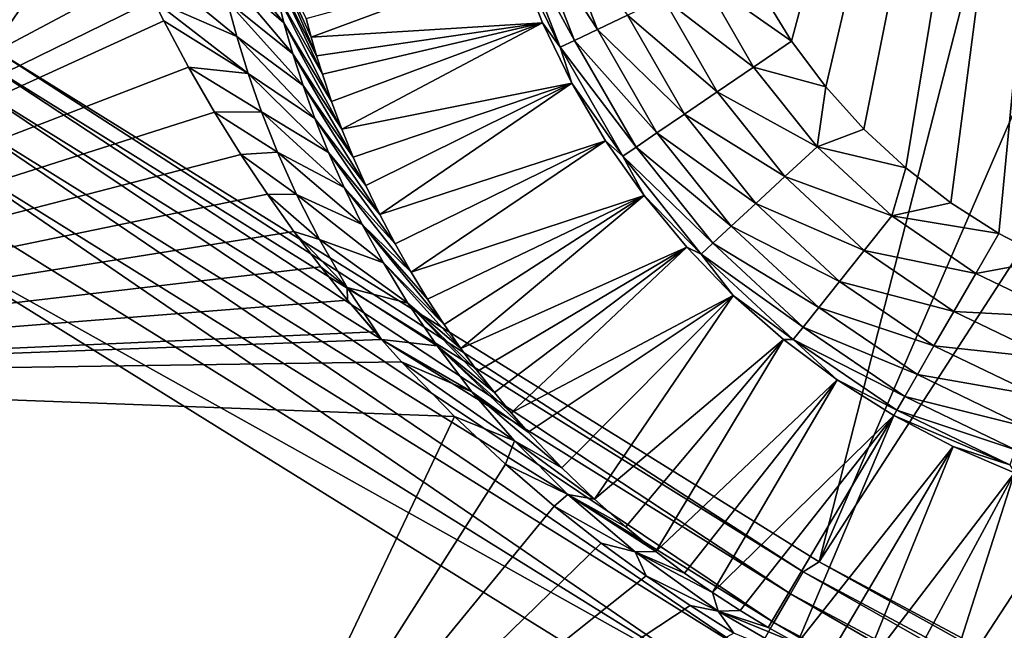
# Model space of a CAD drawing. Header units: millimetres. Extents: x -43.6 to 43.6, y -43.6 to 43.6.
# Tile 11 of 256: x -19.6 to -17.2, y -30.8 to -29.4. Entities that reach past the tile are written whole.
import ezdxf

# ---------------------------------------------------------------- set-up
doc = ezdxf.new("R2010")
doc.units = ezdxf.units.MM
doc.header["$LTSCALE"] = 52.148148
for name, color, linetype in [('151', 7, 'CONTINUOUS'), ('152', 7, 'CONTINUOUS'), ('154', 7, 'CONTINUOUS'), ('156', 7, 'CONTINUOUS'), ('157', 7, 'CONTINUOUS'), ('207', 7, 'CONTINUOUS'), ('213', 7, 'CONTINUOUS'), ('389', 7, 'CONTINUOUS'), ('392', 7, 'CONTINUOUS'), ('406', 7, 'CONTINUOUS')]:
    doc.layers.add(name, color=color, linetype=linetype)

msp = doc.modelspace()

# ---------------------------------------------------------------- linework, layer by layer
at = {"layer": '151', "linetype": 'Continuous'}
for points in [[(-19.5954, -28.3298, 14.9889), (-19.5811, -28.4052, 15.1887), (-21.0953, -30.2269, 23.9303), (-19.5954, -28.3298, 14.9889)], [(-19.5811, -28.4052, 15.1887), (-19.5653, -28.4801, 15.384), (-21.0953, -30.2269, 23.9303), (-19.5811, -28.4052, 15.1887)], [(-19.5653, -28.4801, 15.384), (-19.5566, -28.5185, 15.4829), (-21.0953, -30.2269, 23.9303), (-19.5653, -28.4801, 15.384)], [(-19.5566, -28.5185, 15.4829), (-19.5481, -28.5542, 15.5743), (-21.0953, -30.2269, 23.9303), (-19.5566, -28.5185, 15.4829)], [(-19.5481, -28.5542, 15.5743), (-19.5296, -28.6274, 15.7595), (-21.0953, -30.2269, 23.9303), (-19.5481, -28.5542, 15.5743)], [(-19.5296, -28.6274, 15.7595), (-19.5097, -28.6998, 15.9398), (-21.0953, -30.2269, 23.9303), (-19.5296, -28.6274, 15.7595)], [(-19.5097, -28.6998, 15.9398), (-19.4886, -28.7712, 16.1148), (-21.0953, -30.2269, 23.9303), (-19.5097, -28.6998, 15.9398)], [(-19.4886, -28.7712, 16.1148), (-19.4662, -28.8419, 16.2851), (-21.0953, -30.2269, 23.9303), (-19.4886, -28.7712, 16.1148)], [(-19.4662, -28.8419, 16.2851), (-19.4423, -28.9122, 16.4517), (-21.0953, -30.2269, 23.9303), (-19.4662, -28.8419, 16.2851)], [(-19.4423, -28.9122, 16.4517), (-19.417, -28.9822, 16.6149), (-21.0953, -30.2269, 23.9303), (-19.4423, -28.9122, 16.4517)], [(-19.417, -28.9822, 16.6149), (-19.3899, -29.0528, 16.7763), (-21.0953, -30.2269, 23.9303), (-19.417, -28.9822, 16.6149)], [(-19.3899, -29.0528, 16.7763), (-19.3455, -29.1599, 17.0155), (-21.0953, -30.2269, 23.9303), (-19.3899, -29.0528, 16.7763)], [(-19.3455, -29.1599, 17.0155), (-19.296, -29.2695, 17.2529), (-21.0953, -30.2269, 23.9303), (-19.3455, -29.1599, 17.0155)], [(-19.296, -29.2695, 17.2529), (-19.2663, -29.3308, 17.3822), (-21.0953, -30.2269, 23.9303), (-19.296, -29.2695, 17.2529)], [(-19.2663, -29.3308, 17.3822), (-19.2411, -29.3809, 17.4862), (-21.0953, -30.2269, 23.9303), (-19.2663, -29.3308, 17.3822)], [(-19.2411, -29.3809, 17.4862), (-19.1821, -29.4912, 17.709), (-21.0953, -30.2269, 23.9303), (-19.2411, -29.3809, 17.4862)], [(-19.1821, -29.4912, 17.709), (-19.1203, -29.598, 17.9164), (-21.0953, -30.2269, 23.9303), (-19.1821, -29.4912, 17.709)], [(-19.1203, -29.598, 17.9164), (-19.0575, -29.6987, 18.1039), (-21.0953, -30.2269, 23.9303), (-19.1203, -29.598, 17.9164)], [(-19.0575, -29.6987, 18.1039), (-18.9944, -29.793, 18.2724), (-21.0953, -30.2269, 23.9303), (-19.0575, -29.6987, 18.1039)], [(-18.9944, -29.793, 18.2724), (-18.9312, -29.8817, 18.4241), (-21.0953, -30.2269, 23.9303), (-18.9944, -29.793, 18.2724)], [(-18.9312, -29.8817, 18.4241), (-18.8676, -29.9655, 18.5608), (-21.0953, -30.2269, 23.9303), (-18.9312, -29.8817, 18.4241)], [(-18.8676, -29.9655, 18.5608), (-18.8037, -30.0449, 18.6842), (-21.0953, -30.2269, 23.9303), (-18.8676, -29.9655, 18.5608)], [(-18.8037, -30.0449, 18.6842), (-18.7396, -30.1203, 18.7954), (-21.0953, -30.2269, 23.9303), (-18.8037, -30.0449, 18.6842)], [(-18.7396, -30.1203, 18.7954), (-18.723, -30.1391, 18.8222), (-21.0953, -30.2269, 23.9303), (-18.7396, -30.1203, 18.7954)], [(-18.723, -30.1391, 18.8222), (-18.6756, -30.1915, 18.8948), (-21.0953, -30.2269, 23.9303), (-18.723, -30.1391, 18.8222)], [(-18.6756, -30.1915, 18.8948), (-18.5496, -30.3216, 19.0605), (-21.0953, -30.2269, 23.9303), (-18.6756, -30.1915, 18.8948)], [(-21.0953, -30.2269, 23.9303), (-18.5496, -30.3216, 19.0605), (-19.1167, -31.5155, 23.9303), (-21.0953, -30.2269, 23.9303)], [(-18.5496, -30.3216, 19.0605), (-18.4282, -30.4354, 19.187), (-19.1167, -31.5155, 23.9303), (-18.5496, -30.3216, 19.0605)], [(-18.4282, -30.4354, 19.187), (-18.312, -30.5351, 19.2812), (-19.1167, -31.5155, 23.9303), (-18.4282, -30.4354, 19.187)], [(-18.312, -30.5351, 19.2812), (-18.2003, -30.6233, 19.3497), (-19.1167, -31.5155, 23.9303), (-18.312, -30.5351, 19.2812)], [(-18.2003, -30.6233, 19.3497), (-18.0933, -30.7014, 19.3967), (-19.1167, -31.5155, 23.9303), (-18.2003, -30.6233, 19.3497)], [(-18.0933, -30.7014, 19.3967), (-17.989, -30.7719, 19.4265), (-19.1167, -31.5155, 23.9303), (-18.0933, -30.7014, 19.3967)], [(-17.989, -30.7719, 19.4265), (-17.8845, -30.8375, 19.4415), (-19.1167, -31.5155, 23.9303), (-17.989, -30.7719, 19.4265)]]:
    msp.add_3dface(points, dxfattribs=at)
at = {"layer": '152', "color": 2, "linetype": 'Continuous'}
for points in [[(-19.9164, -29.8483, 26.3), (-30.4179, -30.4175, 26.3), (-17.9228, -31.0862, 26.3), (-19.9164, -29.8483, 26.3)], [(-30.4179, -30.4175, 26.3), (-28.5258, -32.1987, 26.3), (-17.9228, -31.0862, 26.3), (-30.4179, -30.4175, 26.3)]]:
    msp.add_3dface(points, dxfattribs=at)
at = {"layer": '154', "color": 2, "linetype": 'Continuous'}
for points in [[(-21.5317, -28.099, 25.9303), (-19.6484, -29.4468, 25.9303), (-16.9026, -23.6137, 2.3697), (-21.5317, -28.099, 25.9303)], [(-16.9026, -23.6137, 2.3697), (-19.6484, -29.4468, 25.9303), (-16.0293, -24.215, 2.3697), (-16.9026, -23.6137, 2.3697)], [(-19.6484, -29.4468, 25.9303), (-17.6817, -30.668, 25.9303), (-16.0293, -24.215, 2.3697), (-19.6484, -29.4468, 25.9303)], [(-16.0293, -24.215, 2.3697), (-17.6817, -30.668, 25.9303), (-15.1345, -24.7841, 2.3697), (-16.0293, -24.215, 2.3697)], [(-15.1345, -24.7841, 2.3697), (-17.6817, -30.668, 25.9303), (-14.2193, -25.3202, 2.3697), (-15.1345, -24.7841, 2.3697)], [(-17.6817, -30.668, 25.9303), (-15.6384, -31.7586, 25.9303), (-14.2193, -25.3202, 2.3697), (-17.6817, -30.668, 25.9303)]]:
    msp.add_3dface(points, dxfattribs=at)
at = {"layer": '156', "color": 1, "linetype": 'Continuous'}
for points in [[(-21.3716, -30.6227, 24.3), (-19.367, -31.9282, 24.3), (-30.4426, -30.4422, 24.3), (-21.3716, -30.6227, 24.3)], [(-30.4426, -30.4422, 24.3), (-19.367, -31.9282, 24.3), (-28.5489, -32.2248, 24.3), (-30.4426, -30.4422, 24.3)]]:
    msp.add_3dface(points, dxfattribs=at)
at = {"layer": '157', "color": 1, "linetype": 'Continuous'}
for points in [[(-17.8184, -29.3134, -15), (-16.9117, -26.3148, -15), (-17.7472, -29.4289, -15), (-17.8184, -29.3134, -15)], [(-17.7472, -29.4289, -15), (-16.9117, -26.3148, -15), (-17.6659, -29.5374, -15), (-17.7472, -29.4289, -15)], [(-17.6659, -29.5374, -15), (-16.9117, -26.3148, -15), (-17.5752, -29.6383, -15), (-17.6659, -29.5374, -15)], [(-17.5752, -29.6383, -15), (-16.9117, -26.3148, -15), (-17.4758, -29.7305, -15), (-17.5752, -29.6383, -15)], [(-17.4758, -29.7305, -15), (-16.9117, -26.3148, -15), (-17.3686, -29.8135, -15), (-17.4758, -29.7305, -15)], [(-17.3686, -29.8135, -15), (-16.9117, -26.3148, -15), (-17.2543, -29.8865, -15), (-17.3686, -29.8135, -15)], [(-17.2543, -29.8865, -15), (-16.9117, -26.3148, -15), (-17.1339, -29.949, -15), (-17.2543, -29.8865, -15)]]:
    msp.add_3dface(points, dxfattribs=at)
at = {"layer": '207', "linetype": 'Continuous'}
for points in [[(-21.0953, -30.2269, 23.9303), (-19.1167, -31.5155, 23.9303), (-21.111, -30.2642, 24.0316), (-21.0953, -30.2269, 23.9303)], [(-21.111, -30.2642, 24.0316), (-19.1286, -31.5546, 24.0316), (-21.1457, -30.3139, 24.122), (-21.111, -30.2642, 24.0316)], [(-21.111, -30.2642, 24.0316), (-19.1167, -31.5155, 23.9303), (-19.1286, -31.5546, 24.0316), (-21.111, -30.2642, 24.0316)], [(-21.1457, -30.3139, 24.122), (-19.16, -31.6064, 24.122), (-21.1907, -30.3785, 24.1971), (-21.1457, -30.3139, 24.122)], [(-21.1457, -30.3139, 24.122), (-19.1286, -31.5546, 24.0316), (-19.16, -31.6064, 24.122), (-21.1457, -30.3139, 24.122)], [(-21.1907, -30.3785, 24.1971), (-19.2008, -31.6737, 24.1971), (-21.244, -30.4548, 24.2534), (-21.1907, -30.3785, 24.1971)], [(-21.1907, -30.3785, 24.1971), (-19.16, -31.6064, 24.122), (-19.2008, -31.6737, 24.1971), (-21.1907, -30.3785, 24.1971)], [(-21.244, -30.4548, 24.2534), (-19.2491, -31.7533, 24.2534), (-21.303, -30.5394, 24.2883), (-21.244, -30.4548, 24.2534)], [(-21.244, -30.4548, 24.2534), (-19.2008, -31.6737, 24.1971), (-19.2491, -31.7533, 24.2534), (-21.244, -30.4548, 24.2534)], [(-19.367, -31.9282, 24.3), (-21.3716, -30.6227, 24.3), (-21.303, -30.5394, 24.2883), (-19.367, -31.9282, 24.3)], [(-19.367, -31.9282, 24.3), (-21.303, -30.5394, 24.2883), (-19.3025, -31.8415, 24.2883), (-19.367, -31.9282, 24.3)], [(-21.303, -30.5394, 24.2883), (-19.2491, -31.7533, 24.2534), (-19.3025, -31.8415, 24.2883), (-21.303, -30.5394, 24.2883)]]:
    msp.add_3dface(points, dxfattribs=at)
at = {"layer": '213', "color": 2, "linetype": 'Continuous'}
for points in [[(-19.7228, -29.5172, 26.1216), (-17.75, -30.7439, 26.1216), (-19.6892, -29.4669, 26.0312), (-19.7228, -29.5172, 26.1216)], [(-19.6484, -29.4468, 25.9303), (-19.6892, -29.4669, 26.0312), (-17.7197, -30.6915, 26.0312), (-19.6484, -29.4468, 25.9303)], [(-19.6892, -29.4669, 26.0312), (-17.75, -30.7439, 26.1216), (-17.7197, -30.6915, 26.0312), (-19.6892, -29.4669, 26.0312)], [(-17.6817, -30.668, 25.9303), (-19.6484, -29.4468, 25.9303), (-17.7197, -30.6915, 26.0312), (-17.6817, -30.668, 25.9303)], [(-19.7665, -29.5826, 26.1968), (-17.7893, -30.812, 26.1968), (-19.7228, -29.5172, 26.1216), (-19.7665, -29.5826, 26.1968)], [(-19.7228, -29.5172, 26.1216), (-17.7893, -30.812, 26.1968), (-17.75, -30.7439, 26.1216), (-19.7228, -29.5172, 26.1216)], [(-19.8182, -29.66, 26.2532), (-17.8358, -30.8926, 26.2532), (-19.7665, -29.5826, 26.1968), (-19.8182, -29.66, 26.2532)], [(-19.7665, -29.5826, 26.1968), (-17.8358, -30.8926, 26.2532), (-17.7893, -30.812, 26.1968), (-19.7665, -29.5826, 26.1968)], [(-19.8754, -29.7457, 26.2882), (-17.8874, -30.9818, 26.2882), (-19.8182, -29.66, 26.2532), (-19.8754, -29.7457, 26.2882)], [(-19.8182, -29.66, 26.2532), (-17.8874, -30.9818, 26.2882), (-17.8358, -30.8926, 26.2532), (-19.8182, -29.66, 26.2532)], [(-19.8754, -29.7457, 26.2882), (-19.9164, -29.8483, 26.3), (-17.8874, -30.9818, 26.2882), (-19.8754, -29.7457, 26.2882)], [(-19.9164, -29.8483, 26.3), (-17.9228, -31.0862, 26.3), (-17.8874, -30.9818, 26.2882), (-19.9164, -29.8483, 26.3)], [(-17.6817, -30.668, 25.9303), (-17.7197, -30.6915, 26.0312), (-15.6745, -31.7847, 26.0312), (-17.6817, -30.668, 25.9303)], [(-15.6384, -31.7586, 25.9303), (-17.6817, -30.668, 25.9303), (-15.6745, -31.7847, 26.0312), (-15.6384, -31.7586, 25.9303)], [(-17.75, -30.7439, 26.1216), (-15.7012, -31.839, 26.1216), (-17.7197, -30.6915, 26.0312), (-17.75, -30.7439, 26.1216)], [(-17.7197, -30.6915, 26.0312), (-15.7012, -31.839, 26.1216), (-15.6745, -31.7847, 26.0312), (-17.7197, -30.6915, 26.0312)], [(-17.7893, -30.812, 26.1968), (-15.736, -31.9095, 26.1968), (-17.75, -30.7439, 26.1216), (-17.7893, -30.812, 26.1968)], [(-17.75, -30.7439, 26.1216), (-15.736, -31.9095, 26.1968), (-15.7012, -31.839, 26.1216), (-17.75, -30.7439, 26.1216)], [(-17.8358, -30.8926, 26.2532), (-15.7772, -31.993, 26.2532), (-17.7893, -30.812, 26.1968), (-17.8358, -30.8926, 26.2532)], [(-17.7893, -30.812, 26.1968), (-15.7772, -31.993, 26.2532), (-15.736, -31.9095, 26.1968), (-17.7893, -30.812, 26.1968)]]:
    msp.add_3dface(points, dxfattribs=at)
at = {"layer": '389', "linetype": 'Continuous'}
for points in [[(-18.8902, -29.4195, 15.5526), (-18.9022, -29.3748, 15.378), (-18.3981, -29.2369, -14.5087), (-18.8902, -29.4195, 15.5526)], [(-18.3401, -29.3853, -14.5087), (-18.8902, -29.4195, 15.5526), (-18.3981, -29.2369, -14.5087), (-18.3401, -29.3853, -14.5087)], [(-18.8773, -29.4637, 15.7226), (-18.8902, -29.4195, 15.5526), (-18.3401, -29.3853, -14.5087), (-18.8773, -29.4637, 15.7226)], [(-18.8637, -29.5075, 15.8879), (-18.8773, -29.4637, 15.7226), (-18.3401, -29.3853, -14.5087), (-18.8637, -29.5075, 15.8879)], [(-18.8416, -29.5728, 16.1294), (-18.8637, -29.5075, 15.8879), (-18.3401, -29.3853, -14.5087), (-18.8416, -29.5728, 16.1294)], [(-18.8173, -29.6382, 16.3649), (-18.8416, -29.5728, 16.1294), (-18.3401, -29.3853, -14.5087), (-18.8173, -29.6382, 16.3649)], [(-18.2705, -29.5286, -14.5087), (-18.8173, -29.6382, 16.3649), (-18.3401, -29.3853, -14.5087), (-18.2705, -29.5286, -14.5087)], [(-18.7903, -29.7046, 16.5973), (-18.8173, -29.6382, 16.3649), (-18.2705, -29.5286, -14.5087), (-18.7903, -29.7046, 16.5973)], [(-18.7602, -29.7727, 16.8279), (-18.7903, -29.7046, 16.5973), (-18.2705, -29.5286, -14.5087), (-18.7602, -29.7727, 16.8279)], [(-18.7269, -29.8417, 17.0545), (-18.7602, -29.7727, 16.8279), (-18.2705, -29.5286, -14.5087), (-18.7269, -29.8417, 17.0545)], [(-18.1897, -29.6659, -14.5087), (-18.7269, -29.8417, 17.0545), (-18.2705, -29.5286, -14.5087), (-18.1897, -29.6659, -14.5087)], [(-18.6907, -29.911, 17.2738), (-18.7269, -29.8417, 17.0545), (-18.1897, -29.6659, -14.5087), (-18.6907, -29.911, 17.2738)], [(-18.6525, -29.9785, 17.4791), (-18.6907, -29.911, 17.2738), (-18.1897, -29.6659, -14.5087), (-18.6525, -29.9785, 17.4791)], [(-18.0983, -29.7964, -14.5087), (-18.6525, -29.9785, 17.4791), (-18.1897, -29.6659, -14.5087), (-18.0983, -29.7964, -14.5087)], [(-18.6135, -30.0426, 17.6668), (-18.6525, -29.9785, 17.4791), (-18.0983, -29.7964, -14.5087), (-18.6135, -30.0426, 17.6668)], [(-18.574, -30.1031, 17.8366), (-18.6135, -30.0426, 17.6668), (-18.0983, -29.7964, -14.5087), (-18.574, -30.1031, 17.8366)], [(-18.5344, -30.16, 17.9892), (-18.574, -30.1031, 17.8366), (-18.0983, -29.7964, -14.5087), (-18.5344, -30.16, 17.9892)], [(-17.9969, -29.9193, -14.5087), (-18.5344, -30.16, 17.9892), (-18.0983, -29.7964, -14.5087), (-17.9969, -29.9193, -14.5087)], [(-18.4945, -30.2138, 18.1274), (-18.5344, -30.16, 17.9892), (-17.9969, -29.9193, -14.5087), (-18.4945, -30.2138, 18.1274)], [(-18.4545, -30.2648, 18.2525), (-18.4945, -30.2138, 18.1274), (-17.9969, -29.9193, -14.5087), (-18.4545, -30.2648, 18.2525)], [(-18.4142, -30.3134, 18.3657), (-18.4545, -30.2648, 18.2525), (-17.9969, -29.9193, -14.5087), (-18.4142, -30.3134, 18.3657)], [(-17.8861, -30.0337, -14.5087), (-18.4142, -30.3134, 18.3657), (-17.9969, -29.9193, -14.5087), (-17.8861, -30.0337, -14.5087)], [(-18.3739, -30.3595, 18.4676), (-18.4142, -30.3134, 18.3657), (-17.8861, -30.0337, -14.5087), (-18.3739, -30.3595, 18.4676)], [(-18.294, -30.4442, 18.6397), (-18.3739, -30.3595, 18.4676), (-17.8861, -30.0337, -14.5087), (-18.294, -30.4442, 18.6397)], [(-18.2164, -30.5189, 18.7731), (-18.294, -30.4442, 18.6397), (-17.8861, -30.0337, -14.5087), (-18.2164, -30.5189, 18.7731)], [(-17.7665, -30.139, -14.5087), (-18.2164, -30.5189, 18.7731), (-17.8861, -30.0337, -14.5087), (-17.7665, -30.139, -14.5087)], [(-18.142, -30.5846, 18.8742), (-18.2164, -30.5189, 18.7731), (-17.7665, -30.139, -14.5087), (-18.142, -30.5846, 18.8742)], [(-18.0705, -30.6428, 18.9491), (-18.142, -30.5846, 18.8742), (-17.7665, -30.139, -14.5087), (-18.0705, -30.6428, 18.9491)], [(-17.639, -30.2344, -14.5087), (-18.0705, -30.6428, 18.9491), (-17.7665, -30.139, -14.5087), (-17.639, -30.2344, -14.5087)], [(-18.0017, -30.6945, 19.0025), (-18.0705, -30.6428, 18.9491), (-17.639, -30.2344, -14.5087), (-18.0017, -30.6945, 19.0025)], [(-17.9353, -30.7409, 19.0382), (-18.0017, -30.6945, 19.0025), (-17.639, -30.2344, -14.5087), (-17.9353, -30.7409, 19.0382)], [(-17.5043, -30.3195, -14.5087), (-17.9353, -30.7409, 19.0382), (-17.639, -30.2344, -14.5087), (-17.5043, -30.3195, -14.5087)], [(-17.8696, -30.7836, 19.0592), (-17.9353, -30.7409, 19.0382), (-17.5043, -30.3195, -14.5087), (-17.8696, -30.7836, 19.0592)], [(-17.8029, -30.8238, 19.0668), (-17.8696, -30.7836, 19.0592), (-17.5043, -30.3195, -14.5087), (-17.8029, -30.8238, 19.0668)], [(-17.7344, -30.8621, 19.0613), (-17.8029, -30.8238, 19.0668), (-17.5043, -30.3195, -14.5087), (-17.7344, -30.8621, 19.0613)], [(-17.3632, -30.3936, -14.5087), (-17.7344, -30.8621, 19.0613), (-17.5043, -30.3195, -14.5087), (-17.3632, -30.3936, -14.5087)], [(-17.6622, -30.8993, 19.0415), (-17.7344, -30.8621, 19.0613), (-17.3632, -30.3936, -14.5087), (-17.6622, -30.8993, 19.0415)], [(-17.5839, -30.9362, 19.0047), (-17.6622, -30.8993, 19.0415), (-17.3632, -30.3936, -14.5087), (-17.5839, -30.9362, 19.0047)], [(-17.2168, -30.4563, -14.5087), (-17.5839, -30.9362, 19.0047), (-17.3632, -30.3936, -14.5087), (-17.2168, -30.4563, -14.5087)], [(-17.4958, -30.9736, 18.9451), (-17.5839, -30.9362, 19.0047), (-17.2168, -30.4563, -14.5087), (-17.4958, -30.9736, 18.9451)], [(-17.3949, -31.0115, 18.8545), (-17.4958, -30.9736, 18.9451), (-17.2168, -30.4563, -14.5087), (-17.3949, -31.0115, 18.8545)], [(-17.0658, -30.5072, -14.5087), (-17.3949, -31.0115, 18.8545), (-17.2168, -30.4563, -14.5087), (-17.0658, -30.5072, -14.5087)], [(-17.2798, -31.0484, 18.7231), (-17.3949, -31.0115, 18.8545), (-17.0658, -30.5072, -14.5087), (-17.2798, -31.0484, 18.7231)], [(-17.1506, -31.0823, 18.542), (-17.2798, -31.0484, 18.7231), (-17.0658, -30.5072, -14.5087), (-17.1506, -31.0823, 18.542)]]:
    msp.add_3dface(points, dxfattribs=at)
at = {"layer": '392', "linetype": 'Continuous'}
for points in [[(-18.2093, -29.401, -14.8158), (-18.3702, -29.1543, -14.7226), (-18.3128, -29.1366, -14.8158), (-18.2093, -29.401, -14.8158)], [(-18.2093, -29.401, -14.8158), (-18.3128, -29.1366, -14.8158), (-18.138, -29.3668, -14.8934), (-18.2093, -29.401, -14.8158)], [(-18.2635, -29.427, -14.7226), (-18.4065, -29.1654, -14.6185), (-18.3702, -29.1543, -14.7226), (-18.2635, -29.427, -14.7226)], [(-18.2635, -29.427, -14.7226), (-18.3702, -29.1543, -14.7226), (-18.2093, -29.401, -14.8158), (-18.2635, -29.427, -14.7226)], [(-18.2978, -29.4435, -14.6185), (-18.3981, -29.2369, -14.5087), (-18.4065, -29.1654, -14.6185), (-18.2978, -29.4435, -14.6185)], [(-18.2978, -29.4435, -14.6185), (-18.4065, -29.1654, -14.6185), (-18.2635, -29.427, -14.7226), (-18.2978, -29.4435, -14.6185)], [(-18.3401, -29.3853, -14.5087), (-18.3981, -29.2369, -14.5087), (-18.2978, -29.4435, -14.6185), (-18.3401, -29.3853, -14.5087)], [(-17.8377, -29.4905, -14.9879), (-18.0531, -29.326, -14.9518), (-17.9586, -29.2806, -14.9879), (-17.8377, -29.4905, -14.9879)], [(-17.8184, -29.3134, -15), (-17.7472, -29.4289, -15), (-17.9586, -29.2806, -14.9879), (-17.8184, -29.3134, -15)], [(-17.7472, -29.4289, -15), (-17.8377, -29.4905, -14.9879), (-17.9586, -29.2806, -14.9879), (-17.7472, -29.4289, -15)], [(-17.9243, -29.5495, -14.9518), (-18.138, -29.3668, -14.8934), (-18.0531, -29.326, -14.9518), (-17.9243, -29.5495, -14.9518)], [(-17.9243, -29.5495, -14.9518), (-18.0531, -29.326, -14.9518), (-17.8377, -29.4905, -14.9879), (-17.9243, -29.5495, -14.9518)], [(-18.0022, -29.6025, -14.8934), (-18.2093, -29.401, -14.8158), (-18.138, -29.3668, -14.8934), (-18.0022, -29.6025, -14.8934)], [(-18.0022, -29.6025, -14.8934), (-18.138, -29.3668, -14.8934), (-17.9243, -29.5495, -14.9518), (-18.0022, -29.6025, -14.8934)], [(-18.2705, -29.5286, -14.5087), (-18.3401, -29.3853, -14.5087), (-18.2978, -29.4435, -14.6185), (-18.2705, -29.5286, -14.5087)], [(-18.0676, -29.647, -14.8158), (-18.2635, -29.427, -14.7226), (-18.2093, -29.401, -14.8158), (-18.0676, -29.647, -14.8158)], [(-18.0676, -29.647, -14.8158), (-18.2093, -29.401, -14.8158), (-18.0022, -29.6025, -14.8934), (-18.0676, -29.647, -14.8158)], [(-18.1172, -29.6808, -14.7226), (-18.2978, -29.4435, -14.6185), (-18.2635, -29.427, -14.7226), (-18.1172, -29.6808, -14.7226)], [(-18.1487, -29.7022, -14.6185), (-18.2705, -29.5286, -14.5087), (-18.2978, -29.4435, -14.6185), (-18.1487, -29.7022, -14.6185)], [(-18.1487, -29.7022, -14.6185), (-18.2978, -29.4435, -14.6185), (-18.1172, -29.6808, -14.7226), (-18.1487, -29.7022, -14.6185)], [(-18.1172, -29.6808, -14.7226), (-18.2635, -29.427, -14.7226), (-18.0676, -29.647, -14.8158), (-18.1172, -29.6808, -14.7226)], [(-17.7472, -29.4289, -15), (-17.6659, -29.5374, -15), (-17.8377, -29.4905, -14.9879), (-17.7472, -29.4289, -15)], [(-17.6867, -29.68, -14.9879), (-17.9243, -29.5495, -14.9518), (-17.8377, -29.4905, -14.9879), (-17.6867, -29.68, -14.9879)], [(-17.6659, -29.5374, -15), (-17.6867, -29.68, -14.9879), (-17.8377, -29.4905, -14.9879), (-17.6659, -29.5374, -15)], [(-18.1897, -29.6659, -14.5087), (-18.2705, -29.5286, -14.5087), (-18.1487, -29.7022, -14.6185), (-18.1897, -29.6659, -14.5087)], [(-17.6659, -29.5374, -15), (-17.5752, -29.6383, -15), (-17.6867, -29.68, -14.9879), (-17.6659, -29.5374, -15)], [(-17.7636, -29.7513, -14.9518), (-18.0022, -29.6025, -14.8934), (-17.9243, -29.5495, -14.9518), (-17.7636, -29.7513, -14.9518)], [(-17.7636, -29.7513, -14.9518), (-17.9243, -29.5495, -14.9518), (-17.6867, -29.68, -14.9879), (-17.7636, -29.7513, -14.9518)], [(-17.8327, -29.8153, -14.8934), (-18.0676, -29.647, -14.8158), (-18.0022, -29.6025, -14.8934), (-17.8327, -29.8153, -14.8934)], [(-17.8327, -29.8153, -14.8934), (-18.0022, -29.6025, -14.8934), (-17.7636, -29.7513, -14.9518), (-17.8327, -29.8153, -14.8934)], [(-17.8907, -29.8691, -14.8158), (-18.1172, -29.6808, -14.7226), (-18.0676, -29.647, -14.8158), (-17.8907, -29.8691, -14.8158)], [(-17.8907, -29.8691, -14.8158), (-18.0676, -29.647, -14.8158), (-17.8327, -29.8153, -14.8934), (-17.8907, -29.8691, -14.8158)], [(-17.5752, -29.6383, -15), (-17.4758, -29.7305, -15), (-17.6867, -29.68, -14.9879), (-17.5752, -29.6383, -15)], [(-18.0983, -29.7964, -14.5087), (-18.1897, -29.6659, -14.5087), (-18.1487, -29.7022, -14.6185), (-18.0983, -29.7964, -14.5087)], [(-17.5092, -29.8449, -14.9879), (-17.7636, -29.7513, -14.9518), (-17.6867, -29.68, -14.9879), (-17.5092, -29.8449, -14.9879)], [(-17.4758, -29.7305, -15), (-17.5092, -29.8449, -14.9879), (-17.6867, -29.68, -14.9879), (-17.4758, -29.7305, -15)], [(-17.9348, -29.9099, -14.7226), (-18.1487, -29.7022, -14.6185), (-18.1172, -29.6808, -14.7226), (-17.9348, -29.9099, -14.7226)], [(-17.9627, -29.9358, -14.6185), (-18.0983, -29.7964, -14.5087), (-18.1487, -29.7022, -14.6185), (-17.9627, -29.9358, -14.6185)], [(-17.9627, -29.9358, -14.6185), (-18.1487, -29.7022, -14.6185), (-17.9348, -29.9099, -14.7226), (-17.9627, -29.9358, -14.6185)], [(-17.9348, -29.9099, -14.7226), (-18.1172, -29.6808, -14.7226), (-17.8907, -29.8691, -14.8158), (-17.9348, -29.9099, -14.7226)], [(-17.4758, -29.7305, -15), (-17.3686, -29.8135, -15), (-17.5092, -29.8449, -14.9879), (-17.4758, -29.7305, -15)], [(-17.5746, -29.9268, -14.9518), (-17.8327, -29.8153, -14.8934), (-17.7636, -29.7513, -14.9518), (-17.5746, -29.9268, -14.9518)], [(-17.5746, -29.9268, -14.9518), (-17.7636, -29.7513, -14.9518), (-17.5092, -29.8449, -14.9879), (-17.5746, -29.9268, -14.9518)], [(-17.9969, -29.9193, -14.5087), (-18.0983, -29.7964, -14.5087), (-17.9627, -29.9358, -14.6185), (-17.9969, -29.9193, -14.5087)], [(-17.6333, -30.0005, -14.8934), (-17.8907, -29.8691, -14.8158), (-17.8327, -29.8153, -14.8934), (-17.6333, -30.0005, -14.8934)], [(-17.6333, -30.0005, -14.8934), (-17.8327, -29.8153, -14.8934), (-17.5746, -29.9268, -14.9518), (-17.6333, -30.0005, -14.8934)], [(-17.3686, -29.8135, -15), (-17.2543, -29.8865, -15), (-17.5092, -29.8449, -14.9879), (-17.3686, -29.8135, -15)], [(-17.3091, -29.9814, -14.9879), (-17.5746, -29.9268, -14.9518), (-17.5092, -29.8449, -14.9879), (-17.3091, -29.9814, -14.9879)], [(-17.2543, -29.8865, -15), (-17.3091, -29.9814, -14.9879), (-17.5092, -29.8449, -14.9879), (-17.2543, -29.8865, -15)], [(-17.6827, -30.0623, -14.8158), (-17.9348, -29.9099, -14.7226), (-17.8907, -29.8691, -14.8158), (-17.6827, -30.0623, -14.8158)], [(-17.6827, -30.0623, -14.8158), (-17.8907, -29.8691, -14.8158), (-17.6333, -30.0005, -14.8934), (-17.6827, -30.0623, -14.8158)], [(-17.2543, -29.8865, -15), (-17.1339, -29.949, -15), (-17.3091, -29.9814, -14.9879), (-17.2543, -29.8865, -15)], [(-17.7201, -30.1092, -14.7226), (-17.9627, -29.9358, -14.6185), (-17.9348, -29.9099, -14.7226), (-17.7201, -30.1092, -14.7226)], [(-17.7201, -30.1092, -14.7226), (-17.9348, -29.9099, -14.7226), (-17.6827, -30.0623, -14.8158), (-17.7201, -30.1092, -14.7226)], [(-17.8861, -30.0337, -14.5087), (-17.9969, -29.9193, -14.5087), (-17.9627, -29.9358, -14.6185), (-17.8861, -30.0337, -14.5087)], [(-17.7439, -30.139, -14.6185), (-17.8861, -30.0337, -14.5087), (-17.9627, -29.9358, -14.6185), (-17.7439, -30.139, -14.6185)], [(-17.7439, -30.139, -14.6185), (-17.9627, -29.9358, -14.6185), (-17.7201, -30.1092, -14.7226), (-17.7439, -30.139, -14.6185)], [(-17.3614, -30.0721, -14.9518), (-17.6333, -30.0005, -14.8934), (-17.5746, -29.9268, -14.9518), (-17.3614, -30.0721, -14.9518)], [(-17.3614, -30.0721, -14.9518), (-17.5746, -29.9268, -14.9518), (-17.3091, -29.9814, -14.9879), (-17.3614, -30.0721, -14.9518)], [(-17.1339, -29.949, -15), (-17.0908, -30.0865, -14.9879), (-17.3091, -29.9814, -14.9879), (-17.1339, -29.949, -15)], [(-17.0908, -30.0865, -14.9879), (-17.3614, -30.0721, -14.9518), (-17.3091, -29.9814, -14.9879), (-17.0908, -30.0865, -14.9879)], [(-17.4086, -30.1538, -14.8934), (-17.6827, -30.0623, -14.8158), (-17.6333, -30.0005, -14.8934), (-17.4086, -30.1538, -14.8934)], [(-17.4086, -30.1538, -14.8934), (-17.6333, -30.0005, -14.8934), (-17.3614, -30.0721, -14.9518), (-17.4086, -30.1538, -14.8934)], [(-17.7665, -30.139, -14.5087), (-17.8861, -30.0337, -14.5087), (-17.7439, -30.139, -14.6185), (-17.7665, -30.139, -14.5087)], [(-17.4481, -30.2223, -14.8158), (-17.7201, -30.1092, -14.7226), (-17.6827, -30.0623, -14.8158), (-17.4481, -30.2223, -14.8158)], [(-17.4481, -30.2223, -14.8158), (-17.6827, -30.0623, -14.8158), (-17.4086, -30.1538, -14.8934), (-17.4481, -30.2223, -14.8158)], [(-17.129, -30.184, -14.9518), (-17.4086, -30.1538, -14.8934), (-17.3614, -30.0721, -14.9518), (-17.129, -30.184, -14.9518)], [(-17.129, -30.184, -14.9518), (-17.3614, -30.0721, -14.9518), (-17.0908, -30.0865, -14.9879), (-17.129, -30.184, -14.9518)], [(-17.4781, -30.2743, -14.7226), (-17.7439, -30.139, -14.6185), (-17.7201, -30.1092, -14.7226), (-17.4781, -30.2743, -14.7226)], [(-17.4781, -30.2743, -14.7226), (-17.7201, -30.1092, -14.7226), (-17.4481, -30.2223, -14.8158), (-17.4781, -30.2743, -14.7226)], [(-17.639, -30.2344, -14.5087), (-17.7665, -30.139, -14.5087), (-17.7439, -30.139, -14.6185), (-17.639, -30.2344, -14.5087)], [(-17.4972, -30.3072, -14.6185), (-17.639, -30.2344, -14.5087), (-17.7439, -30.139, -14.6185), (-17.4972, -30.3072, -14.6185)], [(-17.4972, -30.3072, -14.6185), (-17.7439, -30.139, -14.6185), (-17.4781, -30.2743, -14.7226), (-17.4972, -30.3072, -14.6185)], [(-17.1634, -30.2718, -14.8934), (-17.4481, -30.2223, -14.8158), (-17.4086, -30.1538, -14.8934), (-17.1634, -30.2718, -14.8934)], [(-17.1634, -30.2718, -14.8934), (-17.4086, -30.1538, -14.8934), (-17.129, -30.184, -14.9518), (-17.1634, -30.2718, -14.8934)], [(-17.5043, -30.3195, -14.5087), (-17.639, -30.2344, -14.5087), (-17.4972, -30.3072, -14.6185), (-17.5043, -30.3195, -14.5087)], [(-17.1923, -30.3454, -14.8158), (-17.4781, -30.2743, -14.7226), (-17.4481, -30.2223, -14.8158), (-17.1923, -30.3454, -14.8158)], [(-17.1923, -30.3454, -14.8158), (-17.4481, -30.2223, -14.8158), (-17.1634, -30.2718, -14.8934), (-17.1923, -30.3454, -14.8158)], [(-17.2142, -30.4013, -14.7226), (-17.4972, -30.3072, -14.6185), (-17.4781, -30.2743, -14.7226), (-17.2142, -30.4013, -14.7226)], [(-17.2142, -30.4013, -14.7226), (-17.4781, -30.2743, -14.7226), (-17.1923, -30.3454, -14.8158), (-17.2142, -30.4013, -14.7226)], [(-17.2281, -30.4367, -14.6185), (-17.5043, -30.3195, -14.5087), (-17.4972, -30.3072, -14.6185), (-17.2281, -30.4367, -14.6185)], [(-17.2281, -30.4367, -14.6185), (-17.4972, -30.3072, -14.6185), (-17.2142, -30.4013, -14.7226), (-17.2281, -30.4367, -14.6185)], [(-17.3632, -30.3936, -14.5087), (-17.5043, -30.3195, -14.5087), (-17.2281, -30.4367, -14.6185), (-17.3632, -30.3936, -14.5087)], [(-17.2168, -30.4563, -14.5087), (-17.3632, -30.3936, -14.5087), (-17.2281, -30.4367, -14.6185), (-17.2168, -30.4563, -14.5087)]]:
    msp.add_3dface(points, dxfattribs=at)
at = {"layer": '406', "linetype": 'Continuous'}
for points in [[(-19.1087, -29.2523, 16.6442), (-19.124, -29.1735, 16.3959), (-18.955, -29.3855, 16.3526), (-19.1087, -29.2523, 16.6442)], [(-18.955, -29.3855, 16.3526), (-19.124, -29.1735, 16.3959), (-18.973, -29.314, 16.1058), (-18.955, -29.3855, 16.3526)], [(-18.9022, -29.3748, 15.378), (-18.8902, -29.4195, 15.5526), (-19.0011, -29.1765, 15.6096), (-18.9022, -29.3748, 15.378)], [(-18.8902, -29.4195, 15.5526), (-18.8773, -29.4637, 15.7226), (-19.0011, -29.1765, 15.6096), (-18.8902, -29.4195, 15.5526)], [(-18.8773, -29.4637, 15.7226), (-18.9883, -29.2444, 15.8581), (-19.0011, -29.1765, 15.6096), (-18.8773, -29.4637, 15.7226)], [(-19.2663, -29.3308, 17.3822), (-19.2876, -29.2372, 17.1344), (-19.0675, -29.4181, 17.1386), (-19.2663, -29.3308, 17.3822)], [(-19.0675, -29.4181, 17.1386), (-19.2876, -29.2372, 17.1344), (-19.09, -29.3337, 16.8918), (-19.0675, -29.4181, 17.1386)], [(-19.09, -29.3337, 16.8918), (-19.1087, -29.2523, 16.6442), (-18.934, -29.459, 16.5985), (-19.09, -29.3337, 16.8918)], [(-18.934, -29.459, 16.5985), (-19.1087, -29.2523, 16.6442), (-18.955, -29.3855, 16.3526), (-18.934, -29.459, 16.5985)], [(-18.8773, -29.4637, 15.7226), (-18.8637, -29.5075, 15.8879), (-18.9883, -29.2444, 15.8581), (-18.8773, -29.4637, 15.7226)], [(-18.8637, -29.5075, 15.8879), (-18.973, -29.314, 16.1058), (-18.9883, -29.2444, 15.8581), (-18.8637, -29.5075, 15.8879)], [(-18.8637, -29.5075, 15.8879), (-18.8416, -29.5728, 16.1294), (-18.973, -29.314, 16.1058), (-18.8637, -29.5075, 15.8879)], [(-18.8416, -29.5728, 16.1294), (-18.955, -29.3855, 16.3526), (-18.973, -29.314, 16.1058), (-18.8416, -29.5728, 16.1294)], [(-19.2411, -29.3809, 17.4862), (-19.2663, -29.3308, 17.3822), (-19.0406, -29.5058, 17.3845), (-19.2411, -29.3809, 17.4862)], [(-19.0406, -29.5058, 17.3845), (-19.2663, -29.3308, 17.3822), (-19.0675, -29.4181, 17.1386), (-19.0406, -29.5058, 17.3845)], [(-19.0675, -29.4181, 17.1386), (-19.09, -29.3337, 16.8918), (-18.9096, -29.5346, 16.8431), (-19.0675, -29.4181, 17.1386)], [(-18.9096, -29.5346, 16.8431), (-19.09, -29.3337, 16.8918), (-18.934, -29.459, 16.5985), (-18.9096, -29.5346, 16.8431)], [(-19.1821, -29.4912, 17.709), (-19.2411, -29.3809, 17.4862), (-19.0406, -29.5058, 17.3845), (-19.1821, -29.4912, 17.709)], [(-18.8416, -29.5728, 16.1294), (-18.8173, -29.6382, 16.3649), (-18.955, -29.3855, 16.3526), (-18.8416, -29.5728, 16.1294)], [(-18.8173, -29.6382, 16.3649), (-18.934, -29.459, 16.5985), (-18.955, -29.3855, 16.3526), (-18.8173, -29.6382, 16.3649)], [(-19.0406, -29.5058, 17.3845), (-19.0675, -29.4181, 17.1386), (-18.8815, -29.6127, 17.0864), (-19.0406, -29.5058, 17.3845)], [(-18.8815, -29.6127, 17.0864), (-19.0675, -29.4181, 17.1386), (-18.9096, -29.5346, 16.8431), (-18.8815, -29.6127, 17.0864)], [(-18.8173, -29.6382, 16.3649), (-18.7903, -29.7046, 16.5973), (-18.934, -29.459, 16.5985), (-18.8173, -29.6382, 16.3649)], [(-18.7903, -29.7046, 16.5973), (-18.9096, -29.5346, 16.8431), (-18.934, -29.459, 16.5985), (-18.7903, -29.7046, 16.5973)], [(-19.1203, -29.598, 17.9164), (-19.1821, -29.4912, 17.709), (-19.0086, -29.5972, 17.6293), (-19.1203, -29.598, 17.9164)], [(-19.0086, -29.5972, 17.6293), (-19.1821, -29.4912, 17.709), (-19.0406, -29.5058, 17.3845), (-19.0086, -29.5972, 17.6293)], [(-19.0086, -29.5972, 17.6293), (-19.0406, -29.5058, 17.3845), (-18.8492, -29.6936, 17.328), (-19.0086, -29.5972, 17.6293)], [(-18.8492, -29.6936, 17.328), (-19.0406, -29.5058, 17.3845), (-18.8815, -29.6127, 17.0864), (-18.8492, -29.6936, 17.328)], [(-18.7903, -29.7046, 16.5973), (-18.7602, -29.7727, 16.8279), (-18.9096, -29.5346, 16.8431), (-18.7903, -29.7046, 16.5973)], [(-18.7602, -29.7727, 16.8279), (-18.8815, -29.6127, 17.0864), (-18.9096, -29.5346, 16.8431), (-18.7602, -29.7727, 16.8279)], [(-18.9705, -29.693, 17.8728), (-19.1203, -29.598, 17.9164), (-19.0086, -29.5972, 17.6293), (-18.9705, -29.693, 17.8728)], [(-19.0575, -29.6987, 18.1039), (-19.1203, -29.598, 17.9164), (-18.9705, -29.693, 17.8728), (-19.0575, -29.6987, 18.1039)], [(-18.9705, -29.693, 17.8728), (-19.0086, -29.5972, 17.6293), (-18.8118, -29.7774, 17.5677), (-18.9705, -29.693, 17.8728)], [(-18.8118, -29.7774, 17.5677), (-19.0086, -29.5972, 17.6293), (-18.8492, -29.6936, 17.328), (-18.8118, -29.7774, 17.5677)], [(-18.7602, -29.7727, 16.8279), (-18.7269, -29.8417, 17.0545), (-18.8815, -29.6127, 17.0864), (-18.7602, -29.7727, 16.8279)], [(-18.7269, -29.8417, 17.0545), (-18.8492, -29.6936, 17.328), (-18.8815, -29.6127, 17.0864), (-18.7269, -29.8417, 17.0545)], [(-18.9252, -29.7939, 18.1145), (-19.0575, -29.6987, 18.1039), (-18.9705, -29.693, 17.8728), (-18.9252, -29.7939, 18.1145)], [(-18.9944, -29.793, 18.2724), (-19.0575, -29.6987, 18.1039), (-18.9252, -29.7939, 18.1145), (-18.9944, -29.793, 18.2724)], [(-18.9252, -29.7939, 18.1145), (-18.9705, -29.693, 17.8728), (-18.7687, -29.8648, 17.8048), (-18.9252, -29.7939, 18.1145)], [(-18.7687, -29.8648, 17.8048), (-18.9705, -29.693, 17.8728), (-18.8118, -29.7774, 17.5677), (-18.7687, -29.8648, 17.8048)], [(-18.7269, -29.8417, 17.0545), (-18.6907, -29.911, 17.2738), (-18.8492, -29.6936, 17.328), (-18.7269, -29.8417, 17.0545)], [(-18.6907, -29.911, 17.2738), (-18.8118, -29.7774, 17.5677), (-18.8492, -29.6936, 17.328), (-18.6907, -29.911, 17.2738)], [(-18.9312, -29.8817, 18.4241), (-18.9944, -29.793, 18.2724), (-18.8707, -29.9008, 18.3539), (-18.9312, -29.8817, 18.4241)], [(-18.8707, -29.9008, 18.3539), (-18.9944, -29.793, 18.2724), (-18.9252, -29.7939, 18.1145), (-18.8707, -29.9008, 18.3539)], [(-18.8707, -29.9008, 18.3539), (-18.9252, -29.7939, 18.1145), (-18.7186, -29.9562, 18.0388), (-18.8707, -29.9008, 18.3539)], [(-18.7186, -29.9562, 18.0388), (-18.9252, -29.7939, 18.1145), (-18.7687, -29.8648, 17.8048), (-18.7186, -29.9562, 18.0388)], [(-18.6907, -29.911, 17.2738), (-18.6525, -29.9785, 17.4791), (-18.8118, -29.7774, 17.5677), (-18.6907, -29.911, 17.2738)], [(-18.6525, -29.9785, 17.4791), (-18.7687, -29.8648, 17.8048), (-18.8118, -29.7774, 17.5677), (-18.6525, -29.9785, 17.4791)], [(-18.6525, -29.9785, 17.4791), (-18.6135, -30.0426, 17.6668), (-18.7687, -29.8648, 17.8048), (-18.6525, -29.9785, 17.4791)], [(-18.6135, -30.0426, 17.6668), (-18.574, -30.1031, 17.8366), (-18.7687, -29.8648, 17.8048), (-18.6135, -30.0426, 17.6668)], [(-18.574, -30.1031, 17.8366), (-18.7186, -29.9562, 18.0388), (-18.7687, -29.8648, 17.8048), (-18.574, -30.1031, 17.8366)], [(-18.8676, -29.9655, 18.5608), (-18.9312, -29.8817, 18.4241), (-18.8048, -30.0151, 18.5901), (-18.8676, -29.9655, 18.5608)], [(-18.8048, -30.0151, 18.5901), (-18.9312, -29.8817, 18.4241), (-18.8707, -29.9008, 18.3539), (-18.8048, -30.0151, 18.5901)], [(-18.8048, -30.0151, 18.5901), (-18.8707, -29.9008, 18.3539), (-18.66, -30.0524, 18.2687), (-18.8048, -30.0151, 18.5901)], [(-18.66, -30.0524, 18.2687), (-18.8707, -29.9008, 18.3539), (-18.7186, -29.9562, 18.0388), (-18.66, -30.0524, 18.2687)], [(-18.574, -30.1031, 17.8366), (-18.5344, -30.16, 17.9892), (-18.7186, -29.9562, 18.0388), (-18.574, -30.1031, 17.8366)], [(-18.5344, -30.16, 17.9892), (-18.66, -30.0524, 18.2687), (-18.7186, -29.9562, 18.0388), (-18.5344, -30.16, 17.9892)], [(-18.8037, -30.0449, 18.6842), (-18.8676, -29.9655, 18.5608), (-18.8048, -30.0151, 18.5901), (-18.8037, -30.0449, 18.6842)], [(-18.723, -30.1391, 18.8222), (-18.8037, -30.0449, 18.6842), (-18.8048, -30.0151, 18.5901), (-18.723, -30.1391, 18.8222)], [(-18.723, -30.1391, 18.8222), (-18.8048, -30.0151, 18.5901), (-18.5908, -30.1542, 18.4929), (-18.723, -30.1391, 18.8222)], [(-18.5908, -30.1542, 18.4929), (-18.8048, -30.0151, 18.5901), (-18.66, -30.0524, 18.2687), (-18.5908, -30.1542, 18.4929)], [(-18.723, -30.1391, 18.8222), (-18.7396, -30.1203, 18.7954), (-18.8037, -30.0449, 18.6842), (-18.723, -30.1391, 18.8222)], [(-18.5344, -30.16, 17.9892), (-18.4945, -30.2138, 18.1274), (-18.66, -30.0524, 18.2687), (-18.5344, -30.16, 17.9892)], [(-18.4945, -30.2138, 18.1274), (-18.4545, -30.2648, 18.2525), (-18.66, -30.0524, 18.2687), (-18.4945, -30.2138, 18.1274)], [(-18.4545, -30.2648, 18.2525), (-18.5908, -30.1542, 18.4929), (-18.66, -30.0524, 18.2687), (-18.4545, -30.2648, 18.2525)], [(-18.6756, -30.1915, 18.8948), (-18.723, -30.1391, 18.8222), (-18.5078, -30.263, 18.709), (-18.6756, -30.1915, 18.8948)], [(-18.5078, -30.263, 18.709), (-18.723, -30.1391, 18.8222), (-18.5908, -30.1542, 18.4929), (-18.5078, -30.263, 18.709)], [(-18.4545, -30.2648, 18.2525), (-18.4142, -30.3134, 18.3657), (-18.5908, -30.1542, 18.4929), (-18.4545, -30.2648, 18.2525)], [(-18.4142, -30.3134, 18.3657), (-18.3739, -30.3595, 18.4676), (-18.5908, -30.1542, 18.4929), (-18.4142, -30.3134, 18.3657)], [(-18.3739, -30.3595, 18.4676), (-18.5078, -30.263, 18.709), (-18.5908, -30.1542, 18.4929), (-18.3739, -30.3595, 18.4676)], [(-18.5496, -30.3216, 19.0605), (-18.6756, -30.1915, 18.8948), (-18.4063, -30.3802, 18.9126), (-18.5496, -30.3216, 19.0605)], [(-18.4063, -30.3802, 18.9126), (-18.6756, -30.1915, 18.8948), (-18.5078, -30.263, 18.709), (-18.4063, -30.3802, 18.9126)], [(-18.3739, -30.3595, 18.4676), (-18.294, -30.4442, 18.6397), (-18.5078, -30.263, 18.709), (-18.3739, -30.3595, 18.4676)], [(-18.294, -30.4442, 18.6397), (-18.4063, -30.3802, 18.9126), (-18.5078, -30.263, 18.709), (-18.294, -30.4442, 18.6397)], [(-18.4282, -30.4354, 19.187), (-18.5496, -30.3216, 19.0605), (-18.4063, -30.3802, 18.9126), (-18.4282, -30.4354, 19.187)], [(-18.2798, -30.5073, 19.0956), (-18.4282, -30.4354, 19.187), (-18.4063, -30.3802, 18.9126), (-18.2798, -30.5073, 19.0956)], [(-18.294, -30.4442, 18.6397), (-18.2164, -30.5189, 18.7731), (-18.4063, -30.3802, 18.9126), (-18.294, -30.4442, 18.6397)], [(-18.2164, -30.5189, 18.7731), (-18.2798, -30.5073, 19.0956), (-18.4063, -30.3802, 18.9126), (-18.2164, -30.5189, 18.7731)], [(-18.312, -30.5351, 19.2812), (-18.4282, -30.4354, 19.187), (-18.2798, -30.5073, 19.0956), (-18.312, -30.5351, 19.2812)], [(-18.1198, -30.6443, 19.2429), (-18.312, -30.5351, 19.2812), (-18.2798, -30.5073, 19.0956), (-18.1198, -30.6443, 19.2429)], [(-18.2164, -30.5189, 18.7731), (-18.142, -30.5846, 18.8742), (-18.2798, -30.5073, 19.0956), (-18.2164, -30.5189, 18.7731)], [(-18.142, -30.5846, 18.8742), (-18.0705, -30.6428, 18.9491), (-18.2798, -30.5073, 19.0956), (-18.142, -30.5846, 18.8742)], [(-18.0705, -30.6428, 18.9491), (-18.1198, -30.6443, 19.2429), (-18.2798, -30.5073, 19.0956), (-18.0705, -30.6428, 18.9491)], [(-18.2003, -30.6233, 19.3497), (-18.312, -30.5351, 19.2812), (-18.1198, -30.6443, 19.2429), (-18.2003, -30.6233, 19.3497)], [(-18.0933, -30.7014, 19.3967), (-18.2003, -30.6233, 19.3497), (-18.1198, -30.6443, 19.2429), (-18.0933, -30.7014, 19.3967)], [(-18.0705, -30.6428, 18.9491), (-18.0017, -30.6945, 19.0025), (-18.1198, -30.6443, 19.2429), (-18.0705, -30.6428, 18.9491)], [(-17.922, -30.7852, 19.3294), (-18.0933, -30.7014, 19.3967), (-18.1198, -30.6443, 19.2429), (-17.922, -30.7852, 19.3294)], [(-18.0017, -30.6945, 19.0025), (-17.9353, -30.7409, 19.0382), (-18.1198, -30.6443, 19.2429), (-18.0017, -30.6945, 19.0025)], [(-17.9353, -30.7409, 19.0382), (-17.922, -30.7852, 19.3294), (-18.1198, -30.6443, 19.2429), (-17.9353, -30.7409, 19.0382)], [(-17.989, -30.7719, 19.4265), (-18.0933, -30.7014, 19.3967), (-17.922, -30.7852, 19.3294), (-17.989, -30.7719, 19.4265)], [(-17.9353, -30.7409, 19.0382), (-17.8696, -30.7836, 19.0592), (-17.922, -30.7852, 19.3294), (-17.9353, -30.7409, 19.0382)], [(-17.8845, -30.8375, 19.4415), (-17.989, -30.7719, 19.4265), (-17.922, -30.7852, 19.3294), (-17.8845, -30.8375, 19.4415)], [(-17.8696, -30.7836, 19.0592), (-17.8029, -30.8238, 19.0668), (-17.922, -30.7852, 19.3294), (-17.8696, -30.7836, 19.0592)], [(-17.6986, -30.9142, 19.3294), (-17.8845, -30.8375, 19.4415), (-17.922, -30.7852, 19.3294), (-17.6986, -30.9142, 19.3294)], [(-17.8029, -30.8238, 19.0668), (-17.7344, -30.8621, 19.0613), (-17.922, -30.7852, 19.3294), (-17.8029, -30.8238, 19.0668)], [(-17.7344, -30.8621, 19.0613), (-17.6986, -30.9142, 19.3294), (-17.922, -30.7852, 19.3294), (-17.7344, -30.8621, 19.0613)]]:
    msp.add_3dface(points, dxfattribs=at)

doc.saveas('drawing.dxf')
